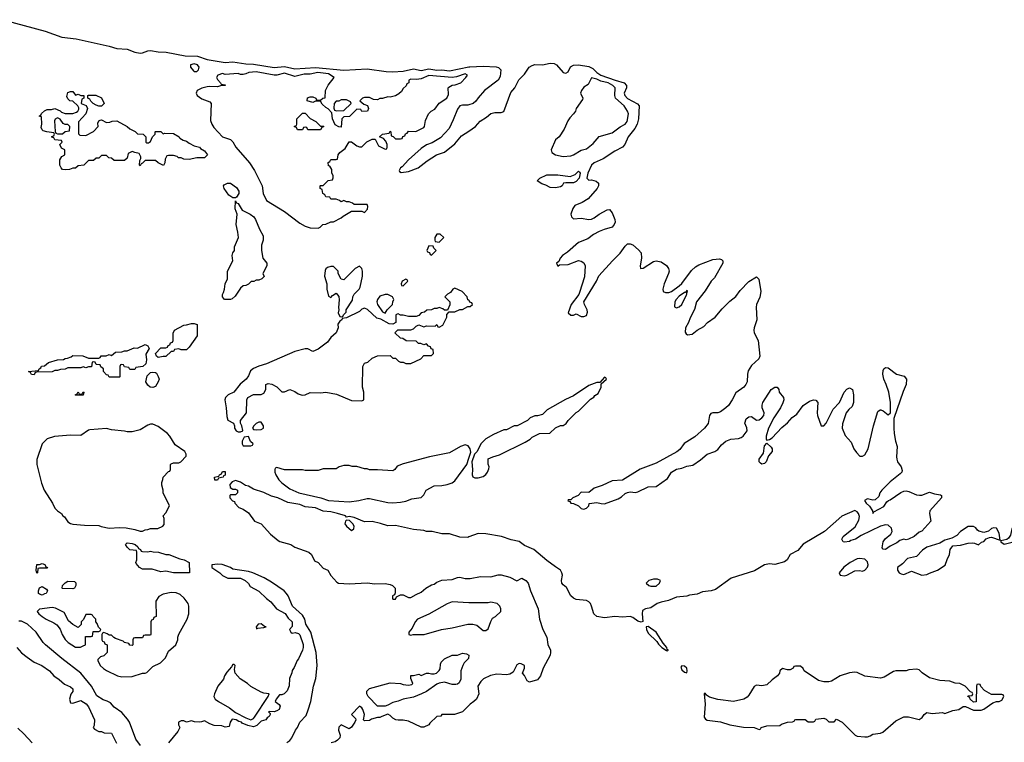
# Model space of a CAD drawing. Header units: inches. Extents: x 2769379 to 2883802, y 684208 to 828654.
# Tile 177 of 256: x 2786517 to 2794150, y 802075 to 807679. Entities that reach past the tile are written whole.
import ezdxf

# ---------------------------------------------------------------- set-up
doc = ezdxf.new("R2010")
doc.units = ezdxf.units.IN
doc.header["$MEASUREMENT"] = 0
doc.layers.add('C7880', color=7, linetype='Continuous')
doc.layers.add('C7890', color=7, linetype='Continuous')

msp = doc.modelspace()

# ---------------------------------------------------------------- linework, layer by layer
at = {"layer": 'C7880', "color": 2}
for points, elevation in [([(2786390, 807679.2), (2786713.2, 807590), (2786842.6, 807542.6), (2786955.3, 807530), (2787210, 807473.5), (2787270, 807455.4), (2787350, 807451.1), (2787408.4, 807428.4), (2787450, 807420.5), (2787470, 807422), (2787510, 807437.7), (2787530, 807440.4), (2787590, 807431.1), (2787651.7, 807428.3), (2787799.6, 807399.6), (2787895.9, 807395.9), (2787970, 807370.9), (2788110, 807347.6), (2788170, 807352.9), (2788270, 807336.1), (2788330, 807334.8), (2788490, 807308.8), (2788570, 807315.5), (2788650, 807297.8), (2788810, 807308), (2789030, 807286.4), (2789210, 807298.8), (2789357.3, 807277.3), (2789410, 807275.8), (2789490, 807279.3), (2789570, 807298.8), (2789630, 807283.9), (2789690, 807296.8), (2789750, 807287), (2789790, 807289.8), (2789850, 807281.8), (2790000, 807312.4)], 2), ([(2790000, 807018.4), (2789990, 807014.9), (2789950, 807014.9), (2789929.3, 807010), (2789910, 806986), (2789878.3, 806901.7), (2789845.4, 806834.6), (2789778, 806762), (2789715.1, 806724.9), (2789670, 806707.7), (2789630, 806679.1), (2789530, 806593.4), (2789482, 806538), (2789469.4, 806530), (2789459, 806510), (2789462, 806502), (2789474.6, 806494.6), (2789530, 806502), (2789606.8, 806530), (2789675.4, 806584.6), (2789748.5, 806631.5), (2789810, 806652.3), (2789890, 806717), (2789942.9, 806777.1), (2790000, 806815.8)], 2), ([(2790000, 805502.7), (2789990, 805506), (2789986, 805530), (2789946, 805570), (2789890, 805598), (2789874, 805590), (2789856.9, 805563.1), (2789834, 805550), (2789814, 805530), (2789852, 805490), (2789851.6, 805468.4), (2789834, 805426), (2789810, 805426), (2789796.4, 805436.4), (2789770, 805446), (2789750, 805438), (2789730, 805438), (2789710, 805428), (2789672.7, 805427.3), (2789654, 805410), (2789630, 805406), (2789610, 805386), (2789590, 805378), (2789530, 805378), (2789490, 805388.7), (2789468, 805388), (2789450, 805398), (2789443.6, 805396.4), (2789434, 805390), (2789434, 805330), (2789410, 805318), (2789380.4, 805320.4), (2789316.4, 805356.4), (2789284.7, 805364.7), (2789212.3, 805432.3), (2789190, 805442), (2789170, 805435.3), (2789150, 805415.3), (2789050, 805368), (2789018, 805362), (2789014, 805350), (2788998, 805342), (2788983.6, 805316.4), (2788984.7, 805290), (2788970.8, 805249.2), (2788930, 805215.3), (2788902.3, 805177.7), (2788830, 805124.5), (2788790, 805106), (2788750, 805125.2), (2788730, 805126.6), (2788650, 805106.6), (2788430.7, 805009.3), (2788370, 804993.2), (2788330, 804974), (2788305.5, 804954.5), (2788290, 804918), (2788272, 804890), (2788227.1, 804852.9), (2788178, 804790), (2788132, 804770), (2788111.3, 804750), (2788106.8, 804730), (2788118.8, 804670), (2788122, 804602), (2788130, 804574), (2788174, 804550), (2788182, 804530), (2788182, 804510), (2788194, 804490), (2788210, 804482), (2788230, 804482), (2788246, 804490), (2788246, 804494), (2788238, 804530), (2788228, 804550), (2788228, 804570), (2788275.3, 804630), (2788278, 804730), (2788286, 804750), (2788330, 804772), (2788390, 804772), (2788410, 804782), (2788426, 804810), (2788426, 804850), (2788442, 804858), (2788471.1, 804851.1), (2788511.6, 804831.6), (2788550, 804794), (2788570, 804794), (2788610, 804812), (2788650, 804796), (2788676.8, 804776.8), (2788706.8, 804766.8), (2788730, 804770.7), (2788770, 804786.8), (2788850, 804786), (2788890, 804791), (2788973.7, 804773.7), (2789090, 804726.8), (2789170, 804722), (2789186, 804730), (2789186, 804790), (2789175.3, 804830), (2789178, 804990), (2789190, 805014), (2789216.4, 805023.6), (2789250, 805054), (2789290, 805072), (2789390, 805074), (2789410, 805054), (2789430, 805054), (2789454, 805030), (2789470, 805022), (2789490, 805022), (2789510, 805012), (2789550, 805012), (2789626, 805050), (2789650, 805074), (2789710, 805074), (2789726, 805090), (2789722, 805122), (2789707.3, 805127.3), (2789702, 805142), (2789687.3, 805147.3), (2789670, 805166), (2789650, 805158), (2789627.3, 805167.3), (2789608.4, 805168.4), (2789590, 805186), (2789512.7, 805187.3), (2789487.3, 805207.3), (2789468.4, 805208.4), (2789426, 805250), (2789447.3, 805272.7), (2789550, 805274), (2789570, 805282), (2789590, 805302), (2789610, 805312), (2789650, 805298), (2789670, 805304.7), (2789738, 805302), (2789750, 805314), (2789758, 805298), (2789770, 805294), (2789798, 805310), (2789827.3, 805372.7), (2789828, 805392), (2789846, 805414), (2789890, 805414), (2789928.4, 805431.6), (2789950, 805432), (2789990, 805454), (2790000, 805454)], 6), ([(2790000, 804365.1), (2789994.6, 804374.6), (2789970, 804382), (2789934, 804370), (2789850, 804319), (2789694, 804290), (2789490, 804234), (2789444, 804216), (2789424.7, 804190), (2789410, 804179), (2789290, 804189), (2789230, 804188.7), (2789210, 804195.3), (2789190, 804195.3), (2789130, 804214), (2789094.6, 804214.6), (2789070, 804222), (2789030, 804222), (2788994, 804210), (2788970, 804195.3), (2788870, 804195.3), (2788830, 804182), (2788730, 804184), (2788710, 804188.7), (2788570, 804188.7), (2788510, 804206), (2788498, 804202), (2788494, 804190), (2788494, 804170), (2788502, 804150), (2788526, 804110), (2788550, 804086), (2788610, 804040.7), (2788682, 804010), (2788852, 803972), (2788910, 803950.4), (2789070, 803939.1), (2789146, 803950), (2789210, 803966), (2789230, 803966), (2789370, 803934.8), (2789410, 803930.8), (2789470, 803936), (2789510, 803944.7), (2789556.4, 803963.6), (2789630, 803974), (2789650, 803994), (2789668, 804030), (2789730, 804064.7), (2789790, 804066), (2789830, 804074), (2789870, 804086.8), (2789890, 804102.8), (2789984, 804230), (2790000, 804278.3)], 6), ([(2790000, 803667.4), (2789990, 803663.8), (2789930, 803664.9), (2789850, 803691), (2789789.1, 803690.9), (2789714, 803710), (2789670, 803710.6), (2789650, 803716.3), (2789570, 803724), (2789430, 803756.3), (2789370, 803754), (2789312.8, 803772.8), (2789250, 803786.8), (2789190, 803784), (2789110, 803817.3), (2789070, 803824.7), (2789050, 803822), (2789042, 803830), (2788982, 803850), (2788930, 803862), (2788870, 803866.8), (2788810, 803893), (2788730, 803902), (2788690, 803919.3), (2788594.6, 803934.6), (2788518, 803970), (2788470, 803983), (2788410, 804012.7), (2788330, 804038.8), (2788290, 804061), (2788266.8, 804066.8), (2788230, 804091.3), (2788190, 804104.7), (2788164.7, 804095.3), (2788145.2, 804074.8), (2788148.7, 804050), (2788170, 804038), (2788190, 804038), (2788206, 804030), (2788206, 804010), (2788190, 803994), (2788150, 803994), (2788146, 803990), (2788146, 803970), (2788167.3, 803947.3), (2788182, 803942), (2788186, 803930), (2788216.4, 803896.4), (2788250, 803882), (2788290, 803855.3), (2788338, 803790), (2788390, 803768), (2788462, 803690), (2788520.2, 803640.2), (2788532.9, 803632.9), (2788618, 803610), (2788650, 803588.7), (2788758, 803550), (2788778, 803530), (2788803.1, 803483.1), (2788830, 803468), (2788870, 803426), (2788906, 803410), (2788928.9, 803368.9), (2788976.4, 803316.4), (2788988.9, 803308.9), (2789070, 803302.7), (2789210, 803312.7), (2789270, 803302.7), (2789350, 803305.2), (2789390, 803299), (2789408, 803290), (2789428, 803270), (2789427.3, 803232.7), (2789422, 803218), (2789408, 803210), (2789408, 803190), (2789410, 803186), (2789430, 803186), (2789438, 803202), (2789470, 803218), (2789490, 803218), (2789530, 803198), (2789550, 803198), (2789590, 803222), (2789630, 803238), (2789664.7, 803270), (2789710, 803296), (2789730, 803301.2), (2789750, 803317.2), (2789790, 803333.2), (2789870, 803337.2), (2789910, 803354), (2789930, 803355.3), (2789970, 803344), (2790000, 803344.9)], 2), ([(2788587.1, 802072.9), (2788610.5, 802089.5), (2788626, 802110), (2788654.8, 802170), (2788670.7, 802190), (2788688.3, 802231.7), (2788736.7, 802283.3), (2788754.4, 802325.6), (2788773, 802390), (2788794.9, 802510), (2788812.4, 802570), (2788822.4, 802670), (2788814.9, 802770), (2788773, 802930), (2788736.3, 802990), (2788727.7, 803030), (2788710, 803061), (2788630.8, 803130), (2788598.8, 803210), (2788586, 803230), (2788566, 803250), (2788470, 803315.5), (2788411, 803350), (2788324.7, 803390), (2788290, 803400.7), (2788170, 803418), (2788152, 803430), (2788086.3, 803453.7), (2788050, 803457.3), (2788010, 803451.3), (2788006, 803450), (2788006, 803430), (2788068, 803390), (2788090, 803368), (2788130, 803348), (2788230, 803348), (2788266, 803330), (2788290, 803306), (2788303.1, 803283.1), (2788370, 803248), (2788429.3, 803189.3), (2788464.7, 803164.7), (2788508, 803110), (2788574.6, 803074.6), (2788598, 803038), (2788629, 803009), (2788630, 803006), (2788630, 802974), (2788608, 802950), (2788618, 802930), (2788630, 802922), (2788652.7, 802927.3), (2788678, 802918), (2788689, 802909), (2788714, 802834), (2788715.1, 802810), (2788709.7, 802790), (2788678, 802722), (2788668, 802710), (2788645.4, 802654.6), (2788630, 802631.3), (2788627, 802613), (2788608.7, 802570), (2788607.3, 802512.7), (2788590, 802474), (2788566, 802450), (2788550, 802442), (2788530, 802442), (2788504, 802410), (2788498, 802390), (2788528.4, 802368.4), (2788535.3, 802355.3), (2788528, 802330), (2788510, 802318), (2788490, 802312), (2788450, 802314), (2788446, 802310), (2788458, 802298), (2788458, 802290), (2788450, 802274), (2788435.3, 802264.7), (2788426, 802250), (2788390, 802238), (2788355.1, 802204.9), (2788330, 802195.8), (2788285.1, 802205.1), (2788242.5, 802222.5), (2788236, 802230), (2788216.1, 802236.1), (2788196, 802250), (2788164.7, 802255.3), (2788148, 802230), (2788142, 802198), (2788110, 802192), (2788083.6, 802203.6), (2788025.4, 802205.4), (2787990, 802218), (2787950, 802242), (2787927.3, 802232.7), (2787910, 802232), (2787872.7, 802232.7), (2787850, 802242), (2787810, 802232), (2787790, 802242), (2787770, 802242), (2787748.7, 802230), (2787749, 802210), (2787758, 802190), (2787742, 802158), (2787670, 802071.3)], 2), ([(2790000, 803157), (2789870, 803164), (2789830, 803149), (2789690, 803069.2), (2789601, 803030), (2789582.8, 803010), (2789559.8, 802960.2), (2789534, 802930), (2789534, 802910), (2789550, 802904.7), (2789568, 802912), (2789651.6, 802911.6), (2789786, 802950), (2789870, 802962), (2789990, 802991.3), (2790000, 802991.3)], 6), ([(2787454, 802050), (2787418.5, 802098.5), (2787367.3, 802230), (2787354, 802254), (2787310, 802306.8), (2787250, 802346), (2787219.8, 802379.8), (2787194.4, 802394.4), (2787163.5, 802403.5), (2787114.8, 802434.8), (2787074.8, 802510), (2786991, 802610), (2786843.9, 802723.9), (2786718, 802830), (2786698, 802850), (2786646, 802930), (2786578.8, 802990), (2786530, 803013), (2786510, 803015.5)], 2), ([(2786495.3, 802810), (2786530, 802769), (2786574.8, 802734.8), (2786630, 802697.2), (2786688, 802670), (2786748.7, 802630), (2786782, 802590), (2786822.7, 802562.7), (2786864.8, 802524.8), (2786910, 802504), (2786928.7, 802490), (2786928.7, 802470), (2786913.2, 802446.8), (2786902.7, 802410), (2786910, 802382), (2786930, 802377.2), (2786990, 802399), (2787032.1, 802372.1), (2787049.2, 802350), (2787098, 802250), (2787094.6, 802205.4), (2787086, 802190), (2787096.4, 802176.4), (2787130, 802158), (2787150, 802158), (2787171.6, 802148.4), (2787230, 802146), (2787267.3, 802067.3)], 2), ([(2790000, 802361.3), (2789950, 802311.3), (2789888.9, 802291.1), (2789788.9, 802291.1), (2789782, 802278), (2789750, 802274), (2789696.4, 802223.6), (2789688, 802210), (2789650, 802191.3), (2789630, 802191.3), (2789530, 802238.8), (2789490, 802246.8), (2789450, 802246), (2789434, 802250), (2789410, 802262), (2789390, 802282), (2789370, 802292), (2789324, 802276), (2789310, 802266.8), (2789290, 802266.8), (2789245.2, 802254.8), (2789230, 802244.7), (2789190, 802242), (2789182, 802250), (2789191.3, 802290), (2789178, 802330), (2789170, 802342), (2789150, 802354), (2789088, 802290), (2789119, 802259), (2789122, 802250), (2789115.3, 802230), (2789090, 802191.3), (2789070, 802178), (2789010, 802211), (2788990, 802192), (2788989, 802170), (2789002, 802130), (2788999, 802110), (2788982, 802090), (2788962, 802078), (2788931.1, 802071.1)], 2), ([(2786614.8, 802070), (2786550, 802140.7), (2786503.1, 802183.1)], 2)]:
    msp.add_lwpolyline(points, dxfattribs=dict(at, elevation=elevation))
for points, elevation in [([(2787870, 807337.2), (2787842, 807330), (2787842, 807310), (2787863.5, 807283.5), (2787870, 807278), (2787890, 807278), (2787902, 807290), (2787908, 807310), (2787895.3, 807330)], 6), ([(2788350, 807276), (2788294, 807270), (2788270, 807258), (2788250, 807255.3), (2788230, 807255.3), (2788210, 807262), (2788110, 807255.3), (2788090, 807262), (2788054, 807250), (2788042, 807230), (2788050, 807214), (2788074, 807190), (2788078, 807178), (2788110, 807174), (2788110.9, 807169.1), (2788072.7, 807167.3), (2788050, 807158), (2787990, 807162), (2787970, 807159), (2787930, 807149), (2787892, 807130), (2787886, 807110), (2787892, 807090), (2787930, 807064.7), (2787990, 807042), (2788002, 807030), (2787996.9, 806896.9), (2788006, 806870), (2788023, 806843), (2788090, 806771.3), (2788150.7, 806750.7), (2788170, 806732), (2788192, 806690), (2788298, 806570), (2788338, 806510), (2788398, 806390), (2788404.7, 806330), (2788430, 806278), (2788570.6, 806190.6), (2788690, 806101), (2788730, 806078), (2788770, 806064.7), (2788830, 806062), (2788846, 806070), (2788866, 806090), (2788890, 806092), (2788930, 806111.3), (2788950, 806112), (2789010, 806142), (2789024, 806156), (2789090, 806194), (2789170, 806194), (2789190, 806184.7), (2789214, 806210), (2789215.3, 806230), (2789210, 806246), (2789110, 806246), (2789096.4, 806256.4), (2789070, 806266), (2789050, 806266), (2789030, 806278), (2789010, 806266), (2788996.4, 806276.4), (2788970, 806286), (2788930, 806286), (2788922, 806302), (2788890, 806306), (2788882, 806322), (2788866, 806330), (2788862, 806362), (2788846, 806370), (2788846, 806390), (2788850, 806394), (2788870, 806394), (2788908.4, 806431.6), (2788942, 806438), (2788947.3, 806452.7), (2788948, 806470), (2788938, 806490), (2788936.4, 806516.4), (2788922, 806542), (2788910, 806546), (2788907.3, 806572.7), (2788922, 806578), (2788930, 806594), (2788970, 806594), (2788982, 806598), (2788986, 806630), (2788998, 806650), (2789040.4, 806679.6), (2789070, 806732), (2789090, 806731.3), (2789130, 806702), (2789150, 806694), (2789170, 806694), (2789208.4, 806731.6), (2789250, 806752), (2789272, 806752), (2789299.6, 806699.6), (2789350, 806674), (2789362, 806678), (2789366, 806690), (2789366, 806710), (2789356.4, 806736.4), (2789336.4, 806756.4), (2789306, 806770), (2789328.4, 806791.6), (2789382, 806798), (2789390, 806814), (2789394, 806810), (2789398, 806778), (2789412.7, 806772.7), (2789430, 806754), (2789470, 806754), (2789482, 806758), (2789487.3, 806772.7), (2789502, 806778), (2789507.3, 806792.7), (2789522, 806798), (2789530, 806814), (2789587.3, 806812.7), (2789650, 806842), (2789655.3, 806850), (2789663.1, 806896.9), (2789686, 806950), (2789706, 806970), (2789734.6, 806985.4), (2789769.3, 807030.7), (2789828.9, 807071.1), (2789840.4, 807099.6), (2789838, 807150), (2789843.1, 807156.9), (2789868.9, 807171.1), (2789892.7, 807172.7), (2789938, 807190), (2789975.3, 807230), (2789988, 807250), (2789970, 807259), (2789903, 807237), (2789868.5, 807231.5), (2789690, 807246), (2789630, 807219.3), (2789594, 807214), (2789550, 807218), (2789534, 807210), (2789534, 807190), (2789518, 807182), (2789512.7, 807167.3), (2789490, 807146), (2789476.9, 807123.1), (2789456, 807104), (2789430.7, 807089.3), (2789390, 807079), (2789370, 807082), (2789330, 807068), (2789310, 807068), (2789290, 807058), (2789260.4, 807060.4), (2789230, 807075.3), (2789190, 807075.3), (2789174, 807070), (2789154, 807050), (2789183.6, 807023.6), (2789212.7, 807012.7), (2789222, 806990), (2789214, 806970), (2789170, 806966), (2789162, 806982), (2789130, 806986), (2789072.7, 806927.3), (2789030, 806926), (2789014, 806910), (2789010, 806846), (2788990, 806848), (2788963.1, 806863.1), (2788942, 806910), (2788938, 806958), (2788908.4, 806988.4), (2788890, 806998), (2788863.1, 807023.1), (2788850, 807046), (2788810, 807046), (2788790, 807038), (2788746, 807050), (2788747.3, 807072.7), (2788770, 807082), (2788790, 807082), (2788814, 807070), (2788818, 807058), (2788830, 807054), (2788850, 807054), (2788866, 807070), (2788886, 807074), (2788888.7, 807130), (2788909.4, 807170.6), (2788955.3, 807230), (2788910, 807258.4), (2788829.3, 807270.7), (2788770, 807256.3), (2788723.4, 807256.6), (2788650, 807239), (2788570, 807264), (2788511.3, 807248.7), (2788490, 807248.7)], 6), ([(2786950, 807094), (2786970, 807102), (2786990, 807092), (2787014, 807090), (2787014, 807070), (2786998, 807062), (2786994, 807030), (2787032.7, 807012.7), (2787042, 806990), (2787031, 806950), (2786972.7, 806887.3), (2786972.7, 806792.7), (2786983.6, 806783.6), (2787030, 806782), (2787088.4, 806811.6), (2787126, 806850), (2787123.1, 806876.9), (2787130, 806894), (2787140.4, 806899.6), (2787150, 806902), (2787190, 806882), (2787216.4, 806883.6), (2787232.7, 806892.7), (2787270, 806894), (2787350, 806852), (2787370, 806832), (2787411.6, 806811.6), (2787430, 806794), (2787474, 806790), (2787494, 806770), (2787494, 806730), (2787503.6, 806723.6), (2787516.4, 806723.6), (2787530, 806734), (2787546, 806770), (2787566, 806790), (2787566, 806810), (2787570, 806812), (2787610, 806812), (2787630, 806794), (2787642, 806798), (2787710, 806796), (2787752, 806770), (2787759.6, 806759.6), (2787783.6, 806743.6), (2787810, 806738), (2787830, 806722), (2787870, 806702), (2787910, 806691.3), (2787919.6, 806679.6), (2787950, 806662), (2787974, 806630), (2787950, 806608), (2787890, 806608), (2787830, 806595.3), (2787790, 806598), (2787770, 806608), (2787748.4, 806608.4), (2787738, 806618), (2787710, 806626), (2787670, 806626), (2787658, 806622), (2787643.6, 806596.4), (2787642, 806570), (2787632, 806548), (2787590, 806568), (2787570, 806588), (2787530, 806588), (2787490, 806586), (2787470, 806566), (2787458, 806562), (2787450, 806546), (2787446, 806550), (2787447.3, 806587.3), (2787456.4, 806603.6), (2787456.4, 806616.4), (2787442, 806642), (2787408.4, 806648.4), (2787390, 806658), (2787358, 806642), (2787350, 806606), (2787330, 806586), (2787250, 806586), (2787230, 806606), (2787207.3, 806607.3), (2787190, 806626), (2787150, 806626), (2787130, 806606), (2787110, 806606), (2787090, 806588), (2787050, 806586), (2787014, 806550), (2786970, 806546), (2786950, 806528), (2786930, 806528), (2786903.6, 806516.4), (2786870, 806515.3), (2786850, 806518), (2786838, 806530), (2786828.7, 806550), (2786828.9, 806591.1), (2786843.1, 806616.9), (2786866, 806630), (2786866, 806670), (2786842, 806682), (2786828, 806710), (2786846, 806730), (2786842, 806742), (2786788.4, 806748.4), (2786782, 806762), (2786767.3, 806767.3), (2786767.3, 806772.7), (2786782, 806778), (2786786, 806790), (2786782, 806802), (2786728.4, 806808.4), (2786698, 806818), (2786690, 806826), (2786684, 806844), (2786688.7, 806870), (2786686, 806926), (2786668, 806930), (2786682, 806938), (2786687.3, 806952.7), (2786708.4, 806971.6), (2786730, 806982), (2786763.6, 806983.6), (2786790, 806991.3), (2786830, 806972), (2786841, 806961), (2786870, 806951.3), (2786930, 806951), (2786958, 806962), (2786968, 806970), (2786974.6, 806985.4), (2786975.3, 806995.3), (2786968, 807010), (2786930, 807046), (2786906, 807050), (2786890, 807066), (2786883.1, 807083.1), (2786890, 807114), (2786910, 807122), (2786930, 807122)], 2), ([(2787130, 807008.7), (2787110, 807015.3), (2787086, 807030), (2787067.3, 807047.3), (2787062, 807062), (2787046, 807070), (2787046, 807090), (2787050, 807094), (2787107.3, 807092.7), (2787150, 807072), (2787171.3, 807030), (2787150, 807008.7)], 2), ([(2789050, 807058), (2789010, 807058), (2788991.6, 807048.4), (2788970, 807046), (2788954, 807030), (2788952.7, 806992.7), (2788958, 806978), (2788972.7, 806972.7), (2789030, 806974), (2789086, 807030), (2789082, 807042)], 6), ([(2786810, 806918), (2786791.6, 806908.4), (2786786.4, 806893.6), (2786792.7, 806812.7), (2786798, 806798), (2786810, 806794), (2786850, 806794), (2786868.4, 806811.6), (2786902, 806818), (2786906, 806850), (2786890, 806866), (2786870, 806866), (2786854.6, 806874.6), (2786830, 806908)], 2), ([(2788850, 806854), (2788870, 806854), (2788874, 806850), (2788858, 806842), (2788850, 806826), (2788750, 806826), (2788742, 806842), (2788730, 806846), (2788718, 806842), (2788710, 806826), (2788670, 806826), (2788662, 806842), (2788646, 806850), (2788662, 806858), (2788666, 806870), (2788666, 806910), (2788710, 806954), (2788730, 806954), (2788770, 806912), (2788814, 806890)], 6), ([(2788170, 806298), (2788138, 806318), (2788102, 806370), (2788098, 806390), (2788102, 806398), (2788128.4, 806411.6), (2788150, 806411.3), (2788198.5, 806378.5), (2788214.8, 806350), (2788216, 806330), (2788198, 806302), (2788190, 806298)], 2), ([(2788150, 805509), (2788106, 805510), (2788088, 805530), (2788088.4, 805548.4), (2788097.2, 805562.8), (2788104, 805590), (2788108.7, 805630), (2788128.7, 805670), (2788129, 805730), (2788168.7, 805810), (2788164, 805850), (2788169.2, 805870.8), (2788182, 805890), (2788183.1, 805916.9), (2788214, 805990), (2788209.2, 806030), (2788194, 806090), (2788202, 806170), (2788188.4, 806211.6), (2788190, 806274), (2788198, 806258), (2788210, 806254), (2788241.4, 806201.4), (2788304.7, 806170), (2788331.3, 806150), (2788344.7, 806130), (2788375.3, 806055.3), (2788403.6, 806003.6), (2788404.7, 805970), (2788391.3, 805930), (2788391.3, 805890), (2788402, 805830), (2788432, 805790), (2788432, 805770), (2788402, 805710), (2788411.6, 805688.4), (2788394, 805670), (2788370, 805658), (2788350, 805658), (2788331.6, 805648.4), (2788312.7, 805647.3), (2788291.6, 805628.4), (2788270, 805618), (2788250, 805615.3), (2788230, 805598), (2788186.4, 805533.6), (2788165.4, 805514.6)], 2), ([(2789776.4, 806016.4), (2789750, 806015.3), (2789734, 805990), (2789734, 805970), (2789738, 805958), (2789770, 805954), (2789806, 805990)], 6), ([(2789690, 805926), (2789674, 805890), (2789678, 805878), (2789692.7, 805872.7), (2789698, 805858), (2789710, 805854), (2789746, 805890), (2789727.3, 805907.3), (2789722, 805922)], 6), ([(2789150, 805768), (2789118, 805750), (2789030, 805662), (2789010, 805666), (2788986, 805710), (2788986, 805730), (2788950, 805766), (2788930, 805766), (2788903.6, 805756.4), (2788890, 805746), (2788885.4, 805734.6), (2788881, 805690), (2788898, 805630), (2788898, 805590), (2788910, 805534), (2788930, 805524.7), (2788941.2, 805538.8), (2788970, 805558), (2788990, 805532), (2788992.7, 805507.3), (2788987.3, 805447.3), (2788991, 805429), (2788986, 805406), (2788998, 805378), (2789010, 805374), (2789022, 805378), (2789026, 805390), (2789048, 805412), (2789048.7, 805430), (2789096.5, 805503.5), (2789099, 805530), (2789108.7, 805550), (2789148.7, 805590), (2789155.5, 805604.5), (2789175.3, 805690), (2789175.3, 805730), (2789168.9, 805748.9)], 6), ([(2789510, 805666), (2789482, 805650), (2789474, 805630), (2789478, 805618), (2789490, 805614), (2789526, 805650), (2789522, 805662)], 6), ([(2789370, 805548.7), (2789350, 805548.7), (2789310, 805534), (2789291.3, 805510), (2789284.7, 805490), (2789292, 805470), (2789330, 805414), (2789350, 805402), (2789366, 805430), (2789406, 805470), (2789408.4, 805491.6), (2789418, 805510), (2789406, 805530)], 6), ([(2787770, 805118), (2787750, 805126), (2787718, 805122), (2787710, 805106), (2787690, 805106), (2787650, 805068), (2787630, 805068), (2787590, 805058), (2787578, 805070), (2787569.2, 805090.8), (2787610, 805134), (2787650, 805134), (2787662, 805138), (2787667.3, 805152.7), (2787682, 805158), (2787687.3, 805172.7), (2787702, 805178), (2787706, 805190), (2787707.3, 805247.3), (2787718, 805270), (2787790, 805311), (2787810, 805311.3), (2787850, 805322), (2787870, 805322), (2787894, 805314), (2787891.6, 805228.4), (2787830, 805138), (2787810, 805118)], 2), ([(2787370, 804966), (2787362, 804982), (2787330, 804986), (2787322, 805002), (2787310, 805006), (2787298, 805002), (2787294, 804990), (2787294, 804910), (2787290, 804906), (2787210, 804906), (2787202, 804922), (2787190, 804926), (2787166, 804950), (2787166, 804970), (2787147.3, 804987.3), (2787142, 805002), (2787110, 805006), (2787102, 805022), (2787090, 805026), (2787078, 805022), (2787072.7, 804987.3), (2787050, 804986), (2787030, 804978), (2787010, 804986), (2786990, 804978), (2786890, 804978), (2786870, 804968), (2786832.7, 804967.3), (2786810, 804958), (2786790, 804958), (2786770, 804948), (2786650, 804946), (2786638, 804942), (2786630, 804926), (2786608.4, 804928.4), (2786602, 804942), (2786586, 804950), (2786662, 804958), (2786668, 804972), (2786682, 804978), (2786687.3, 804992.7), (2786710, 804994), (2786740.4, 805019.6), (2786810, 805042), (2786856.4, 805043.6), (2786868.4, 805051.6), (2786887.3, 805052.7), (2786916.4, 805063.6), (2786930, 805074), (2787007.3, 805072.7), (2787050, 805054), (2787130, 805054), (2787142, 805058), (2787148.4, 805071.6), (2787187.3, 805072.7), (2787210, 805082), (2787230, 805074), (2787260.4, 805099.6), (2787310, 805102), (2787330, 805112), (2787350, 805112), (2787404.7, 805135.3), (2787430, 805131.3), (2787490, 805161), (2787510.7, 805150.7), (2787521, 805130), (2787496, 805084), (2787498.8, 805041.2), (2787494, 805010), (2787471.6, 804988.4), (2787418, 804982), (2787410, 804966)], 2), ([(2787550, 804826), (2787529.6, 804829.6), (2787510, 804844), (2787494, 804870), (2787504, 804916), (2787530, 804942), (2787550, 804944.7), (2787570, 804942), (2787576.9, 804936.9), (2787591.6, 804911.6), (2787598, 804890), (2787591.3, 804870), (2787570, 804835.3)], 2), ([(2786950, 804766), (2786946, 804770), (2786962, 804778), (2786970, 804794), (2786978, 804778), (2786990, 804774), (2787002, 804778), (2787010, 804794), (2787014, 804790), (2787010, 804768)], 2), ([(2787550, 804542), (2787530, 804542), (2787510, 804535.3), (2787450, 804497.2), (2787390, 804482), (2787350, 804482), (2787330, 804488.7), (2787230, 804499), (2787190, 804508.7), (2787062, 804498), (2787050, 804495.3), (2786990, 804455.3), (2786910, 804458), (2786787.3, 804447.3), (2786731.1, 804428.9), (2786692, 804390), (2786650.9, 804269.1), (2786650.7, 804230), (2786685.1, 804085.1), (2786707.7, 804030), (2786770.7, 803930), (2786790, 803891.3), (2786810.7, 803870.7), (2786842, 803850), (2786851.3, 803831.3), (2786863.6, 803823.6), (2786890, 803784.7), (2786910.9, 803770.9), (2786930, 803766.8), (2787018.5, 803758.5), (2787130, 803756), (2787147.9, 803747.9), (2787210, 803736), (2787290, 803741), (2787343.1, 803736.9), (2787410, 803724.7), (2787450, 803711.3), (2787468.4, 803711.6), (2787490, 803722), (2787510, 803724.7), (2787530, 803732), (2787587.3, 803732.7), (2787626, 803750), (2787636.4, 803763.6), (2787638, 803810), (2787628, 803830), (2787650, 803854), (2787678, 803910), (2787629.1, 804009.1), (2787628.7, 804030), (2787618, 804070), (2787618, 804090), (2787627.3, 804112.7), (2787628.4, 804131.6), (2787670, 804174), (2787682, 804178), (2787686, 804190), (2787686, 804230), (2787690, 804234), (2787710, 804242), (2787750, 804242), (2787766, 804250), (2787807.3, 804292.7), (2787808, 804310), (2787798, 804330), (2787722, 804382), (2787681.2, 804450), (2787664, 804470), (2787590, 804525.2)], 6), ([(2788390, 804558), (2788370, 804558), (2788350, 804548), (2788332, 804530), (2788322, 804510), (2788330, 804502), (2788350, 804498), (2788390, 804502), (2788406, 804510), (2788408, 804530)], 6), ([(2788290, 804446), (2788258, 804442), (2788242, 804410), (2788242, 804390), (2788250, 804374), (2788310, 804374), (2788322, 804378), (2788326, 804390), (2788307.3, 804407.3)], 6), ([(2788030, 804108), (2788026, 804130), (2788062, 804138), (2788066, 804150), (2788082, 804158), (2788090, 804174), (2788110, 804174), (2788110, 804146), (2788098, 804142), (2788094, 804130), (2788058, 804122), (2788050, 804108.7)], 2), ([(2789050, 803798), (2789042, 803790), (2789038, 803770), (2789051.3, 803750), (2789090, 803718), (2789108.4, 803731.6), (2789108.7, 803750), (2789099, 803770), (2789074, 803794)], 2), ([(2787510, 803552), (2787530, 803558), (2787550.9, 803550.9), (2787594, 803550), (2787650, 803531), (2787674, 803530), (2787758, 803498), (2787792, 803490), (2787832, 803470), (2787834, 803390), (2787830, 803388.7), (2787710, 803389), (2787650, 803402), (2787610, 803398), (2787543.6, 803416.4), (2787470, 803418), (2787446, 803430), (2787420.4, 803460.4), (2787418, 803470), (2787426, 803490), (2787426, 803550), (2787422, 803562), (2787370, 803568), (2787348.9, 803588.9), (2787338, 803610), (2787350, 803622), (2787390, 803617.3), (2787412, 803610), (2787434, 803590), (2787438, 803578), (2787454, 803570), (2787458, 803558), (2787470, 803554)], 2), ([(2786650, 803386), (2786646, 803410), (2786650, 803454), (2786670, 803454), (2786690, 803462), (2786699.6, 803459.6), (2786714, 803450), (2786718, 803438), (2786731.6, 803431.6), (2786730, 803426), (2786670, 803426), (2786658, 803422), (2786654, 803390)], 2), ([(2786930, 803265.2), (2786850, 803268), (2786846, 803270), (2786848, 803290), (2786868.9, 803311.1), (2786890, 803324.7), (2786942, 803322), (2786952, 803312), (2786951.3, 803290), (2786942, 803270)], 2), ([(2786690, 803216), (2786670, 803222.7), (2786662.7, 803230), (2786662.7, 803250), (2786670, 803274), (2786690, 803282), (2786723.6, 803263.6), (2786732, 803250), (2786722, 803230), (2786710, 803225.2)], 2), ([(2787690, 803237.2), (2787630, 803224), (2787595.3, 803204.7), (2787572, 803170), (2787574, 803050), (2787558, 803042), (2787552.7, 803027.3), (2787538, 803022), (2787534, 803010), (2787534, 802910), (2787530, 802906), (2787490, 802906), (2787478, 802902), (2787470, 802886), (2787410, 802886), (2787398, 802882), (2787394, 802870), (2787394, 802830), (2787390, 802826), (2787370, 802828), (2787362, 802842), (2787329, 802849), (2787319, 802859), (2787260.4, 802880.4), (2787247.3, 802887.3), (2787230, 802906), (2787210, 802906), (2787196.4, 802916.4), (2787170, 802926), (2787158, 802922), (2787154, 802910), (2787154, 802870), (2787158, 802858), (2787172.7, 802852.7), (2787178, 802838), (2787194, 802830), (2787194, 802770), (2787170, 802746), (2787143.6, 802736.4), (2787123.6, 802716.4), (2787122, 802710), (2787142, 802670), (2787166.4, 802646.4), (2787190, 802632), (2787274, 802590), (2787310, 802582), (2787390, 802584.7), (2787470, 802611.3), (2787490, 802611.3), (2787503.1, 802616.9), (2787550, 802662), (2787608.9, 802691.1), (2787648, 802730), (2787670, 802782), (2787728, 802830), (2787742, 802870), (2787742, 802890), (2787750, 802914), (2787815.3, 803030), (2787828.4, 803071.6), (2787828.7, 803130), (2787822, 803150), (2787792.9, 803192.9), (2787760.2, 803220.2), (2787730, 803232.7)], 6), ([(2786770, 803121.2), (2786671.6, 803108.4), (2786652, 803090), (2786664.7, 803070), (2786690, 803051.3), (2786722, 803030), (2786782, 803002), (2786804.7, 802984.7), (2786831.6, 802951.6), (2786846, 802910), (2786870, 802872), (2786892, 802850), (2786950, 802812), (2786987.3, 802812.7), (2787010, 802822), (2787026, 802830), (2787026, 802894), (2787070, 802894), (2787082, 802898), (2787086, 802934), (2787130, 802934), (2787142, 802938), (2787146, 802950), (2787127.3, 802967.3), (2787116.4, 802996.4), (2787106, 803010), (2787106, 803030), (2787086, 803050), (2787082, 803062), (2787070, 803066), (2787030, 803066), (2787012.7, 803027.3), (2786994, 803010), (2786992.7, 802987.3), (2786970, 802966), (2786930, 802988), (2786896.4, 803016.4), (2786862, 803082), (2786795.5, 803115.5)], 6), ([(2788390, 802993), (2788366.8, 802990), (2788351, 802970), (2788354, 802954), (2788361.2, 802958.8), (2788410, 802964.9), (2788428, 802970), (2788413.6, 802973.6)], 6), ([(2789898, 802522), (2789870, 802524), (2789810, 802541.2), (2789770, 802534), (2789750, 802525.2), (2789670, 802469), (2789632, 802450), (2789570, 802425.2), (2789490, 802409.2), (2789450, 802393.2), (2789410, 802384), (2789370, 802362), (2789350, 802355.3), (2789290, 802355.3), (2789219, 802430), (2789208.7, 802450), (2789209.1, 802470.9), (2789229.2, 802490.8), (2789390, 802534.8), (2789470, 802532), (2789490, 802522), (2789530, 802518), (2789556.4, 802523.6), (2789566, 802530), (2789548.4, 802568.4), (2789550, 802592), (2789570, 802592), (2789610, 802602), (2789630, 802592), (2789670, 802611.3), (2789690, 802611.3), (2789710, 802604.7), (2789730, 802604.7), (2789749.1, 802610.9), (2789769.3, 802630.7), (2789775.5, 802644.5), (2789779, 802681), (2789784.7, 802695.3), (2789810, 802721), (2789869.2, 802750.8), (2789910, 802751), (2789950, 802766), (2789982, 802762), (2789998, 802750), (2789995.3, 802724.7), (2789962, 802690), (2789951.3, 802670), (2789938, 802630), (2789936.9, 802563.1), (2789923.6, 802536.4), (2789910, 802526)], 2), ([(2788179, 802679), (2788170, 802677.2), (2788159.9, 802660.1), (2788121.8, 802618.2), (2788104.9, 802590), (2788096.1, 802563.9), (2788053, 802510), (2788027.2, 802450), (2788023.1, 802430), (2788032.4, 802410), (2788058.4, 802390), (2788142.3, 802342.3), (2788190, 802306.9), (2788270, 802263.6), (2788310, 802249.1), (2788330, 802260.3), (2788337.7, 802270), (2788443.6, 802430), (2788451.3, 802451.3), (2788410, 802454.8), (2788390, 802464.4), (2788307.9, 802507.9), (2788282, 802530), (2788226, 802566), (2788187.3, 802610), (2788181.6, 802638.4), (2788188, 802670)], 6)]:
    msp.add_lwpolyline(points, close=True, dxfattribs=dict(at, elevation=elevation))
at = {"layer": 'C7890', "color": 2}
for points, elevation in [([(2790000, 806815.8), (2790050, 806849.6), (2790087.7, 806892.3), (2790136.2, 806923.8), (2790170, 806952.7), (2790201.1, 806958.9), (2790250, 806958.4), (2790270, 806967.3), (2790324.9, 807115.1), (2790354.4, 807150), (2790386.1, 807213.9), (2790430, 807257), (2790466.4, 807310), (2790490, 807324.7), (2790510, 807331.3), (2790570, 807328.5), (2790630, 807341.7), (2790660.5, 807340.5), (2790679.3, 807330), (2790730, 807269), (2790750, 807264), (2790770, 807275.3), (2790786.9, 807313.1), (2790810, 807327.3), (2790850, 807328.4), (2790930, 807316.2), (2790960.3, 807300.4), (2790992.3, 807270), (2791021.6, 807250), (2791132.7, 807210), (2791202.7, 807190), (2791220.7, 807170), (2791220.9, 807150), (2791202.9, 807110), (2791207, 807090), (2791230, 807067), (2791306.6, 807026.6), (2791319.3, 807010), (2791313.6, 806910), (2791303.6, 806870), (2791285.4, 806834.6), (2791235.1, 806770), (2791207, 806710), (2791190, 806690.6), (2791130, 806660.4), (2791040.5, 806599.5), (2790970, 806568.2), (2790949.6, 806550), (2790922, 806490), (2790914, 806450), (2790930, 806434), (2790950, 806436), (2790986.6, 806426.6), (2791004, 806410), (2791004, 806390), (2790993.2, 806370), (2790923.7, 806290), (2790878, 806262), (2790821, 806239), (2790804.8, 806215.2), (2790789.2, 806170), (2790794, 806150), (2790810, 806134), (2790870, 806139.3), (2790930, 806129.4), (2790950, 806132.3), (2790970, 806142), (2791008.7, 806171.3), (2791070, 806204.5), (2791090, 806206), (2791110, 806182), (2791129.6, 806130), (2791132, 806110), (2791126.6, 806090), (2791109.6, 806070.4), (2791046.9, 806053.1), (2791010, 806037.1), (2790966.3, 806013.7), (2790920.1, 805979.9), (2790848.2, 805951.8), (2790763.8, 805876.2), (2790725.2, 805850), (2790706, 805830), (2790696.5, 805803.5), (2790678, 805790), (2790690, 805768.7), (2790702, 805778), (2790770, 805779.5), (2790850, 805812), (2790870, 805807), (2790890, 805792.3), (2790901.6, 805770), (2790896.2, 805683.8), (2790857.7, 805562.3), (2790851.7, 805548.3), (2790792, 805470), (2790770, 805406), (2790790, 805388), (2790810, 805388), (2790830, 805398), (2790870, 805378), (2790890, 805378), (2790910, 805386), (2790918, 805410), (2790916, 805430), (2790896, 805470), (2790891, 805490), (2790988, 805650), (2791006.4, 805693.6), (2791113, 805810), (2791172.7, 805867.3), (2791210, 805922.7), (2791230, 805940.7), (2791250, 805941.6), (2791270, 805931.8), (2791315.2, 805895.2), (2791333.6, 805870), (2791338, 805830), (2791327, 805770), (2791329.6, 805749.6), (2791350, 805752.7), (2791430, 805804.2), (2791450, 805809.7), (2791490, 805801.3), (2791532.3, 805772.3), (2791545.6, 805750), (2791551.5, 805728.5), (2791547.6, 805710), (2791512.3, 805630), (2791502, 805590), (2791506, 805570), (2791524, 805564), (2791550, 805563.7), (2791570, 805572), (2791630, 805615.6), (2791650, 805634), (2791725.9, 805734.1), (2791756.5, 805763.5), (2791781.2, 805778.8), (2791890, 805818.7), (2791943.2, 805823.2), (2791958.6, 805818.6), (2791968.7, 805810), (2791969.2, 805790), (2791902.4, 805677.6), (2791878, 805650), (2791830, 805576), (2791762.7, 805490), (2791749.2, 805430.8), (2791713.6, 805366.4), (2791701.2, 805330), (2791679, 805290), (2791675.3, 805255.3), (2791683.1, 805243.1), (2791695.3, 805235.3), (2791730, 805239), (2791768.6, 805271.4), (2791819.5, 805300.5), (2791848.9, 805331.1), (2791908.1, 805371.9), (2791962.5, 805437.5), (2792023.4, 805496.6), (2792068.5, 805531.5), (2792102.3, 805577.7), (2792170, 805649.3), (2792230, 805684), (2792246, 805666), (2792263, 805570), (2792253.9, 805526.1), (2792229.7, 805470), (2792226.6, 805450), (2792231.3, 805350), (2792209.6, 805290), (2792207.8, 805270), (2792211.5, 805250), (2792241.3, 805190), (2792254, 805070), (2792247, 805050), (2792190, 804996.3), (2792164.4, 804955.6), (2792158.7, 804930), (2792155.6, 804870), (2792147.3, 804850), (2792131.1, 804828.9), (2792070, 804784), (2792041.3, 804730), (2792012, 804688), (2791992.3, 804667.7), (2791950, 804638), (2791930, 804630.5), (2791889.4, 804630.6), (2791875.5, 804624.5), (2791865.2, 804610), (2791853.6, 804546.4), (2791826, 804510), (2791750, 804444.9), (2791667.8, 804392.2), (2791633.4, 804346.6), (2791611.9, 804328.1), (2791450, 804239.1), (2791327.7, 804192.3), (2791190, 804106.8), (2791110, 804102.8), (2791032.9, 804067.1), (2790970, 804046.8), (2790930, 804012), (2790870, 804014), (2790846, 803990), (2790806, 803970), (2790790, 803954), (2790770, 803954), (2790767.3, 803947.3), (2790782, 803942), (2790788.4, 803928.4), (2790810, 803928), (2790850, 803908), (2790869.3, 803889.3), (2790890, 803884), (2790912, 803890), (2790930, 803908), (2790932.7, 803927.3), (2790990, 803935.3), (2791025.6, 803925.6), (2791050, 803925.2), (2791157.5, 803962.5), (2791182.5, 803977.5), (2791210, 804004), (2791230, 804013.2), (2791250, 804017.2), (2791290, 804012.7), (2791310, 804016), (2791390, 804055.3), (2791450, 804059), (2791538.5, 804121.5), (2791570, 804168.7), (2791582.5, 804177.5), (2791610, 804192.7), (2791650, 804201.2), (2791690, 804217.2), (2791735.3, 804224.7), (2791794.4, 804265.6), (2791846, 804310), (2791904.7, 804330), (2791930, 804346), (2791958, 804382), (2791990, 804409.4), (2792030, 804427), (2792090, 804432), (2792110, 804438.4), (2792124.9, 804450), (2792155.5, 804490), (2792152.7, 804512.7), (2792138, 804550), (2792150, 804584), (2792170, 804599.3), (2792190, 804600.9), (2792230, 804572.3), (2792250, 804574.5), (2792270.7, 804590), (2792285.5, 804610), (2792287.7, 804630), (2792273, 804670), (2792272.7, 804690), (2792278.4, 804710), (2792342, 804810), (2792370, 804829.4), (2792390, 804829), (2792400.9, 804810), (2792404.5, 804790), (2792437, 804750), (2792439.6, 804730), (2792433.7, 804706.3), (2792416.2, 804670), (2792362.9, 804590), (2792322.4, 804510), (2792303.7, 804450), (2792304.7, 804424.7), (2792310, 804418), (2792330, 804422), (2792350, 804437.2), (2792424.2, 804515.8), (2792470, 804553.6), (2792506.4, 804593.6), (2792540.5, 804619.5), (2792590, 804687.3), (2792640.5, 804719.5), (2792670, 804731.6), (2792690, 804727), (2792703.6, 804710), (2792698.7, 804630), (2792701.6, 804610), (2792729.3, 804529.3), (2792750, 804529), (2792770, 804549.2), (2792822.5, 804657.5), (2792873, 804710), (2792908.7, 804791.3), (2792930, 804812.7), (2792950, 804822.7), (2792972.7, 804810), (2792980.7, 804770), (2792981.6, 804710), (2792970, 804678.8), (2792944.2, 804655.8), (2792924.5, 804630), (2792895.3, 804544.7), (2792891.8, 804510), (2792915.1, 804455.1), (2792962, 804402), (2792984, 804350), (2793003.2, 804323.2), (2793030, 804294), (2793050, 804293.2), (2793070, 804305.2), (2793095.8, 804350), (2793136.5, 804530), (2793170, 804639.3), (2793186.9, 804653.1), (2793193.4, 804653.4), (2793210, 804646.6), (2793250, 804613.2), (2793266.8, 804630), (2793266.7, 804710), (2793255.3, 804790), (2793234.4, 804850), (2793214.9, 804890), (2793207.7, 804930), (2793210, 804958), (2793216, 804970), (2793230, 804981.2), (2793250, 804978), (2793314, 804930), (2793373.6, 804913.6), (2793392.3, 804890), (2793389.6, 804850), (2793365.6, 804794.4), (2793294.8, 804585.2), (2793293, 804510), (2793296.9, 804470), (2793306.6, 804410), (2793320.5, 804370), (2793313.3, 804290), (2793315.6, 804270), (2793322.4, 804250), (2793349.6, 804210), (2793357.6, 804182.4), (2793355.1, 804170), (2793342.8, 804157.2), (2793264.9, 804095.1), (2793201.2, 804030), (2793184, 804010), (2793178, 803982), (2793150, 803954), (2793130, 803952), (2793090, 803962), (2793066, 803950), (2793078, 803930), (2793106, 803906), (2793128, 803870), (2793130, 803848), (2793138, 803862), (2793216.9, 803903.1), (2793239.6, 803940.4), (2793251.1, 803948.9), (2793265.4, 803954.6), (2793347.1, 804012.9), (2793370, 804022), (2793390, 804025.1), (2793410, 804020.7), (2793470, 803995.1), (2793492.1, 803992.1), (2793510, 803992), (2793570, 804014.5), (2793610, 804000.9), (2793654.2, 803994.2), (2793662, 803990), (2793664, 803970), (2793573.2, 803870), (2793569.2, 803849.2), (2793581.2, 803790), (2793510, 803712), (2793490, 803704.7), (2793450, 803671.3), (2793406, 803650), (2793390, 803644.7), (2793370, 803651.3), (2793340.2, 803639.8), (2793317, 803623), (2793263.9, 803596.1), (2793230, 803571.3), (2793212, 803572), (2793202, 803582), (2793211.3, 803630), (2793227.1, 803652.9), (2793270.7, 803689.3), (2793281, 803710), (2793275.3, 803735.3), (2793250, 803758), (2793230, 803761), (2793190, 803751.3), (2793041.5, 803678.5), (2792995.3, 803650), (2792960.9, 803639.1), (2792950, 803631.3), (2792910, 803626), (2792902, 803630), (2792891.3, 803650), (2792901, 803670), (2792994.4, 803745.6), (2793023.5, 803796.5), (2793026.4, 803826.4), (2793018.8, 803850), (2793010, 803861), (2792990, 803872), (2792890, 803827.3), (2792756, 803710), (2792589.7, 803610.3), (2792550, 803562), (2792489.8, 803530.2), (2792467, 803490), (2792446.9, 803473.1), (2792370, 803454), (2792330, 803458.7), (2792290, 803452), (2792214.5, 803405.5), (2792031.5, 803348.5), (2791910, 803260.7), (2791878, 803250), (2791810, 803242), (2791770, 803223), (2791710, 803215.5), (2791690, 803207.7), (2791610, 803200.7), (2791545.6, 803174.4), (2791490, 803162.8), (2791458, 803150), (2791410, 803118), (2791369, 803111), (2791344, 803096), (2791342, 803070), (2791348.4, 803011.6), (2791334, 803006), (2791310, 803014.8), (2791270, 803042.8), (2791250, 803051), (2791190, 803044), (2791130, 803051), (2791050, 803041), (2790990, 803051), (2790966.8, 803070), (2790950.6, 803130), (2790942, 803150), (2790930, 803164), (2790910, 803174.9), (2790830, 803182.4), (2790810, 803192.7), (2790790.5, 803210), (2790755.5, 803275.5), (2790730, 803296), (2790720.7, 803310), (2790717.3, 803330), (2790724, 803370), (2790720.7, 803390), (2790710, 803411), (2790670, 803434.8), (2790604.4, 803484.4), (2790502.8, 803570), (2790430, 803602), (2790390, 803632.4), (2790325.9, 803645.8), (2790252, 803670), (2790129.4, 803690.6), (2790070, 803693), (2790000, 803667.4)], 2), ([(2790000, 807312.4), (2790006.3, 807313.7), (2790110, 807319.8), (2790210, 807314.5), (2790228.5, 807308.5), (2790239.2, 807299.2), (2790247.3, 807290), (2790241.5, 807238.5), (2790226, 807210), (2790120.7, 807130), (2790070, 807073), (2790053, 807047), (2790033.2, 807030), (2790000, 807018.4)], 2), ([(2790000, 805454), (2790010, 805454), (2790026, 805470), (2790022, 805482), (2790007.3, 805487.3), (2790002, 805502), (2790000, 805502.7)], 6), ([(2790000, 804278.3), (2790015.3, 804324.7), (2790008.7, 804350), (2790000, 804365.1)], 6), ([(2790000, 803344.9), (2790010, 803345.2), (2790090, 803361.2), (2790170, 803359), (2790227.1, 803372.9), (2790250, 803373.2), (2790316, 803356), (2790370, 803328), (2790410, 803348.7), (2790442, 803330), (2790459, 803310), (2790477.2, 803250), (2790535.1, 803110), (2790546.6, 803030), (2790572.3, 802950), (2790602.7, 802890), (2790612.5, 802832.5), (2790632.3, 802790), (2790632.1, 802772.1), (2790629.3, 802750), (2790575.3, 802650), (2790555.3, 802590), (2790530, 802558), (2790470, 802542), (2790451.6, 802551.6), (2790430, 802594), (2790414, 802610), (2790431.1, 802648.9), (2790431.1, 802671.1), (2790403.6, 802683.6), (2790390, 802684.7), (2790370, 802676), (2790342, 802618), (2790316.5, 802603.5), (2790290, 802597.3), (2790216.5, 802603.5), (2790166, 802594), (2790112.7, 802567.3), (2790092.9, 802547.1), (2790068.7, 802510), (2790075.3, 802450), (2790058, 802410), (2790038, 802390), (2790010, 802371.3), (2790000, 802361.3)], 2), ([(2790000, 802991.3), (2790030, 802991.3), (2790062, 802982), (2790110, 802942), (2790130, 802942), (2790150, 802954), (2790168.4, 803011.6), (2790183.1, 803036.9), (2790206, 803050), (2790246, 803090), (2790246, 803110), (2790238, 803130), (2790218, 803150), (2790170, 803162), (2790150, 803155.3), (2790030, 803155.3), (2790000, 803157)], 6)]:
    msp.add_lwpolyline(points, dxfattribs=dict(at, elevation=elevation))
for points, elevation in [([(2790950, 807228), (2790924.7, 807175.3), (2790890, 807155.3), (2790871.3, 807130), (2790864.7, 807110), (2790882, 807070), (2790879.6, 807060.4), (2790831.3, 806990), (2790824.7, 806970), (2790810, 806948), (2790782, 806918), (2790766.4, 806893.6), (2790738, 806830), (2790698, 806770), (2790670, 806748), (2790638, 806670), (2790642, 806650), (2790670.9, 806630.9), (2790730, 806618.8), (2790790, 806624), (2790810, 806631), (2790870, 806666.8), (2790910, 806677.3), (2790962, 806718), (2791010, 806774), (2791110, 806802.8), (2791171.8, 806848.2), (2791210, 806867.7), (2791226, 806890), (2791235.6, 806950), (2791229.6, 806970), (2791203.6, 807010), (2791135.1, 807070), (2791129.5, 807090), (2791134, 807150), (2791116, 807170), (2791079, 807190), (2791023.3, 807203.3), (2790990, 807218)], 6), ([(2790810, 806413.2), (2790750, 806414), (2790734, 806410), (2790722, 806390), (2790710, 806382), (2790670, 806375.3), (2790630, 806378), (2790596.4, 806396.4), (2790565.6, 806405.6), (2790528, 806430), (2790550, 806451.3), (2790603.7, 806476.3), (2790690, 806476.3), (2790783.5, 806463.5), (2790822, 806478), (2790850, 806504.7), (2790856.8, 806496.8), (2790861, 806490), (2790854.8, 806450), (2790830, 806425.2)], 2), ([(2791690, 805578), (2791678, 805562), (2791670, 805562), (2791630, 805535.1), (2791607.3, 805510), (2791596, 805490), (2791592, 805452), (2791610, 805444.7), (2791630, 805451.3), (2791650, 805471.3), (2791688, 805550), (2791686, 805554), (2791690, 805554), (2791695.3, 805575.3)], 6), ([(2791050, 804906), (2791014, 804866), (2790990, 804866), (2790930, 804842), (2790810, 804762), (2790747.1, 804732.9), (2790606.4, 804653.6), (2790570, 804618), (2790530, 804608), (2790510, 804608), (2790474, 804590), (2790454, 804570), (2790374, 804530), (2790350, 804528), (2790290, 804498), (2790270, 804498), (2790190, 804462), (2790130, 804428), (2790091.3, 804390), (2790064.7, 804330), (2790042, 804310), (2790021, 804250), (2790026.8, 804190), (2790024.7, 804150), (2790030, 804134), (2790045.4, 804125.4), (2790070, 804126), (2790110, 804136), (2790130, 804151.3), (2790144, 804170), (2790154.6, 804194.6), (2790155.3, 804210), (2790148.4, 804231.6), (2790150, 804272), (2790186, 804290), (2790236.4, 804303.6), (2790436.4, 804403.6), (2790475.3, 804424.7), (2790490, 804442), (2790546, 804470), (2790627.3, 804472.7), (2790670, 804514), (2790708.9, 804531.1), (2790730, 804532), (2790753.6, 804546.4), (2790768, 804570), (2790830, 804632), (2790850, 804642), (2790943.1, 804736.9), (2790968.4, 804751.6), (2790976.4, 804763.6), (2791000.4, 804779.6), (2791026, 804830), (2791026, 804854), (2791066, 804890), (2791062, 804902)], 6), ([(2792270, 804232.7), (2792259.5, 804239.5), (2792249.6, 804250), (2792249.6, 804270), (2792282.7, 804317.3), (2792290, 804374), (2792310, 804394), (2792343, 804363), (2792350.5, 804350), (2792350.5, 804330), (2792323, 804297), (2792304, 804250), (2792290, 804236)], 2), ([(2793870, 803748.7), (2793811.3, 803710), (2793781, 803679), (2793742, 803658), (2793690, 803641.2), (2793650, 803619.3), (2793550, 803588.7), (2793515.3, 803564.7), (2793470, 803515.3), (2793399.8, 803500.2), (2793360.7, 803459.3), (2793322.8, 803430), (2793322.8, 803410), (2793336, 803390), (2793350, 803380.7), (2793370, 803376.3), (2793430, 803402), (2793510, 803370.7), (2793550, 803376.3), (2793570, 803387.7), (2793631.5, 803408.5), (2793691.9, 803448.1), (2793706.3, 803493.7), (2793724, 803530), (2793729.3, 803570.7), (2793750, 803598), (2793810, 803604), (2793870, 803618.8), (2793902, 803622), (2793919.6, 803619.6), (2793950, 803606), (2793974, 803626), (2793990, 803632), (2794010, 803654), (2794036.4, 803663.6), (2794050, 803664.7), (2794118, 803642), (2794110, 803698), (2794090, 803735.3), (2794070, 803739), (2794050, 803734), (2794027.1, 803712.9), (2793990, 803702), (2793953.2, 803713.2), (2793941.2, 803721.2), (2793930, 803738), (2793910, 803748)], 2), ([(2794250, 803749), (2794230, 803748.7), (2794208, 803730), (2794198, 803682), (2794182, 803658), (2794170, 803648.7), (2794122, 803638), (2794122, 803630), (2794150, 803611.3), (2794210, 803626.7), (2794293.6, 803670), (2794305.1, 803690), (2794304.8, 803704.8), (2794292.1, 803732.1), (2794261.2, 803741.2)], 2), ([(2793030, 803500.7), (2793010, 803496.9), (2792954.8, 803470), (2792905.9, 803434.2), (2792870.8, 803390), (2792878, 803370), (2792910, 803365.5), (2792930, 803370.7), (2792990, 803404), (2793027.5, 803407.5), (2793050, 803402.8), (2793070, 803410.8), (2793090, 803432), (2793094, 803450), (2793090, 803474), (2793070, 803496)], 2), ([(2791460.4, 803340.4), (2791430, 803339), (2791394, 803330), (2791374, 803310), (2791394, 803290), (2791410, 803286), (2791450, 803286.8), (2791478, 803310), (2791486, 803330)], 6), ([(2791390, 802974), (2791374, 802970), (2791376, 802950), (2791390, 802921), (2791456.7, 802856.7), (2791470, 802836), (2791496, 802810), (2791530, 802786), (2791536.4, 802783.6), (2791546, 802790), (2791535.3, 802795.3), (2791533.2, 802810), (2791504.1, 802844.1), (2791450, 802928.7)], 2), ([(2791650, 802668), (2791642.8, 802657.2), (2791650, 802638), (2791670, 802618.8), (2791690, 802614), (2791692.7, 802630), (2791688.7, 802650), (2791670, 802664)], 2), ([(2792570, 802666), (2792530, 802666), (2792518, 802662), (2792514, 802650), (2792490, 802638), (2792470, 802638), (2792430, 802648), (2792411.1, 802628.9), (2792406, 802610), (2792390.8, 802590), (2792350, 802559.5), (2792310, 802521.6), (2792270, 802513.3), (2792230, 802517.6), (2792212.1, 802507.9), (2792170, 802439.3), (2792156.2, 802423.8), (2792130, 802409.5), (2792050, 802391.6), (2791930, 802406), (2791863.9, 802423.9), (2791840.9, 802440.9), (2791830, 802455.3), (2791822, 802450), (2791830.5, 802370.5), (2791824, 802270), (2791833.4, 802253.4), (2791846.2, 802246.2), (2791950, 802232.4), (2792022, 802210), (2792128.9, 802191.1), (2792210.7, 802190.7), (2792250, 802174), (2792262, 802178), (2792266, 802190), (2792310, 802202), (2792410, 802204.7), (2792424, 802216), (2792470, 802232), (2792507.3, 802232.7), (2792522, 802238), (2792526, 802250), (2792532.7, 802252.7), (2792607.3, 802252.7), (2792630, 802234), (2792670, 802234), (2792682, 802238), (2792690, 802254), (2792750, 802262), (2792770, 802254), (2792790, 802234), (2792830, 802234), (2792850, 802254), (2792894, 802230), (2792994, 802130), (2793010, 802122), (2793070, 802116), (2793090, 802116), (2793110, 802124), (2793130, 802137.3), (2793190, 802145.5), (2793207.2, 802152.8), (2793310, 802242), (2793370, 802272), (2793408.4, 802271.6), (2793490, 802252), (2793512.9, 802267.1), (2793528.9, 802291.1), (2793550, 802304.7), (2793590, 802298), (2793670, 802304.7), (2793690, 802298), (2793750, 802321), (2793798, 802330), (2793830, 802352), (2793850, 802352), (2793910, 802324.7), (2793970, 802324.7), (2793990, 802332), (2794060.4, 802379.6), (2794090, 802392), (2794110, 802392), (2794130, 802402), (2794146, 802430), (2794142, 802442), (2794130, 802446), (2794050, 802446), (2793996.4, 802476.4), (2793967.3, 802507.3), (2793962, 802522), (2793950, 802526), (2793938, 802522), (2793934, 802510), (2793931.6, 802388.4), (2793910, 802386), (2793886, 802410), (2793882, 802422), (2793866, 802430), (2793870, 802434), (2793902, 802438), (2793906, 802450), (2793902, 802462), (2793887.3, 802467.3), (2793846, 802510), (2793806, 802530), (2793770, 802534), (2793728.4, 802548.4), (2793650, 802554), (2793570, 802574), (2793513.6, 802613.6), (2793490, 802638), (2793470, 802642), (2793410, 802638), (2793390, 802628), (2793310, 802628.7), (2793290, 802624), (2793219.9, 802580.1), (2793190, 802571.8), (2793070, 802586.6), (2793010, 802617), (2792990, 802619.5), (2792950, 802614.5), (2792878, 802590), (2792810, 802549.5), (2792790, 802542.9), (2792750, 802542.9), (2792710, 802554), (2792598, 802630), (2792590, 802646)], 2)]:
    msp.add_lwpolyline(points, close=True, dxfattribs=dict(at, elevation=elevation))

doc.saveas('drawing.dxf')
